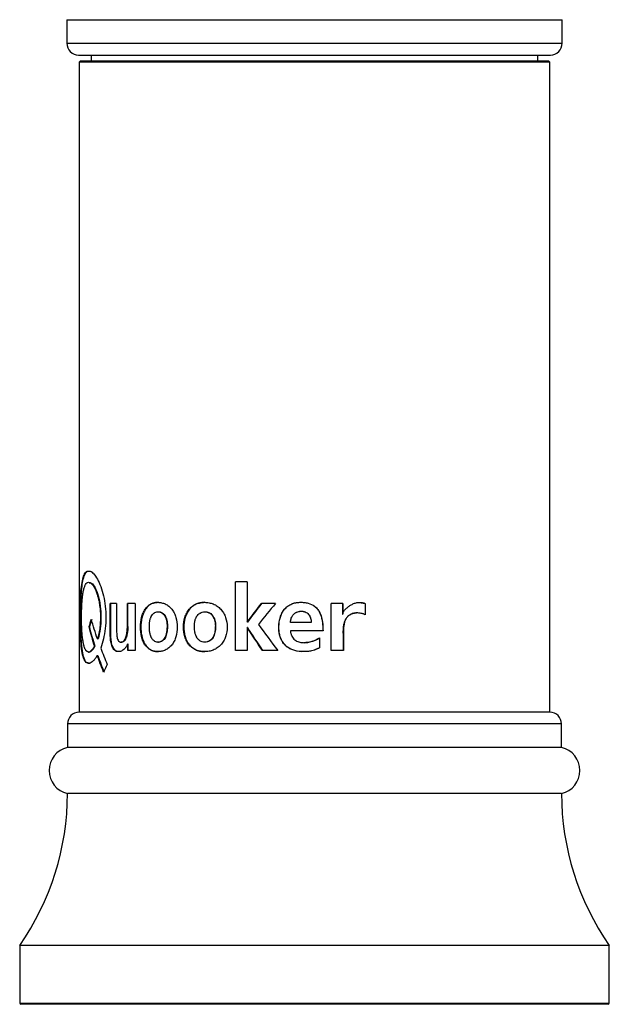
# Paper-space layout '_Right' of a CAD drawing. Header units: millimetres. Extents: x -233 to 25, y -3 to 362.
# Tile 1 of 12: x -25 to 25, y -3 to 80. Entities that reach past the tile are written whole.
import ezdxf

# ---------------------------------------------------------------- set-up
doc = ezdxf.new("R2010")
doc.units = ezdxf.units.MM

psp = doc.layouts.new('_Right')

# ---------------------------------------------------------------- linework, layer by layer
at = {"color": 7, "linetype": 'Continuous', "lineweight": 25}
for p, q in [((-21, 80.3), (-21, 78.3)), ((-21, 80.3), (21, 80.3)), ((21, 78.3), (21, 80.3)), ((-20, 77.3), (20, 77.3)), ((-18.95, 77.3), (-18.95, 76.8)), ((18.95, 76.8), (18.95, 77.3)), ((-19.85, 76.8), (-19.95, 76.7)), ((-19.95, 76.7), (-19.95, 21.576)), ((19.95, 76.7), (-19.95, 76.7)), ((-19.85, 76.8), (19.85, 76.8)), ((19.95, 76.7), (19.85, 76.8)), ((19.95, 21.576), (19.95, 76.7)), ((-6.709, 26.8), (-6.709, 32.627)), ((-5.72, 32.627), (-6.709, 32.627)), ((-6.692, 26.8), (-6.692, 32.627)), ((-5.72, 32.627), (-5.72, 29.201)), ((-16.784, 30.801), (-17.324, 30.801)), ((-17.324, 28.276), (-17.324, 30.801)), ((-17.28, 28.276), (-17.28, 30.801)), ((-16.784, 30.801), (-16.784, 28.665)), ((-15.218, 30.801), (-15.87, 30.801)), ((-15.87, 28.843), (-15.87, 30.801)), ((-15.831, 28.843), (-15.831, 30.801)), ((-15.218, 30.801), (-15.218, 26.8)), ((-13.274, 30.894), (-13.241, 30.894)), ((-13.274, 30.086), (-13.241, 30.086)), ((-9.313, 30.894), (-9.289, 30.894)), ((-9.313, 30.086), (-9.289, 30.086)), ((-3.3, 30.801), (-4.503, 30.801)), ((2.389, 30.801), (1.411, 30.801)), ((1.411, 26.8), (1.411, 30.801)), ((2.383, 30.801), (2.383, 29.891)), ((2.389, 30.801), (2.389, 29.891)), ((3.795, 30.873), (4.3, 30.786)), ((4.3, 30.786), (4.3, 29.826)), ((4.3, 30.786), (4.31, 30.786)), ((4.31, 30.786), (4.31, 29.826)), ((-19.874, 29.629), (-19.824, 29.629)), ((2.383, 29.891), (2.389, 29.891)), ((3.565, 29.988), (3.574, 29.988)), ((-19.142, 28.804), (-19.094, 28.804)), ((-15.831, 28.843), (-15.87, 28.843)), ((-5.691, 29.201), (-5.72, 29.201)), ((-5.72, 28.742), (-5.72, 26.8)), ((-5.691, 28.742), (-5.72, 28.742)), ((-0.272, 29.193), (-2.041, 29.193)), ((0.721, 28.478), (-2.041, 28.478)), ((-18.401, 27.785), (-18.354, 27.785)), ((-17.28, 28.276), (-17.324, 28.276)), ((0.425, 27.872), (0.425, 27.025)), ((0.426, 27.872), (0.426, 27.025)), ((2.441, 28.268), (2.441, 26.8)), ((2.441, 28.268), (2.447, 28.268)), ((2.447, 28.268), (2.447, 26.8)), ((-18.665, 27.164), (-18.618, 27.164)), ((-15.837, 26.8), (-15.847, 27.344)), ((-15.807, 27.344), (-15.847, 27.344)), ((-15.218, 26.8), (-15.837, 26.8)), ((-15.798, 26.8), (-15.807, 27.344)), ((-13.274, 27.515), (-13.241, 27.515)), ((-9.313, 27.515), (-9.289, 27.515)), ((-5.72, 26.8), (-6.709, 26.8)), ((-3.116, 26.8), (-4.413, 26.8)), ((0.425, 27.025), (-0.009, 26.863)), ((0.426, 27.025), (0.425, 27.025)), ((2.447, 26.8), (1.411, 26.8)), ((-19.152, 26.67), (-19.104, 26.67)), ((-18.418, 26.388), (-18.371, 26.388)), ((-13.274, 26.707), (-13.241, 26.707)), ((-9.313, 26.707), (-9.289, 26.707)), ((19.95, 21.576), (-19.95, 21.576)), ((-20.95, 20.576), (-20.95, 18.576)), ((20.95, 18.576), (20.95, 20.576)), ((20.95, 18.576), (-20.95, 18.576)), ((20.95, 14.678), (-20.95, 14.678)), ((-25, 1.8), (-25, -3.1)), ((25, 1.8), (-25, 1.8)), ((25, -3.1), (25, 1.8)), ((24.9, -3.2), (-24.9, -3.2))]:
    psp.add_line(p, q, dxfattribs=at)
at = {"color": 8, "linetype": 'Continuous', "lineweight": 25}
for p, q in [((-21, 78.3), (21, 78.3)), ((20.95, 20.576), (-20.95, 20.576)), ((-25, -3.1), (25, -3.1))]:
    psp.add_line(p, q, dxfattribs=at)
at = {"color": 7, "linetype": 'Continuous', "lineweight": 25}
for centre, radius, start, end in [((-20, 78.3), 1, 180, 270), ((20, 78.3), 1, 270, 0), ((-19.95, 20.576), 1, 90, 180), ((19.95, 20.576), 1, 0, 90), ((-20.5, 16.627), 2, 103.00288, 256.99712), ((20.5, 16.627), 2, 283.00288, 76.99712), ((-43.45, 14.678), 22.5, 325.08479, 0), ((43.45, 14.678), 22.5, 180, 214.91521), ((-24.9, -3.1), 0.1, 180, 270), ((24.9, -3.1), 0.1, 270, 360)]:
    psp.add_arc(centre, radius, start, end, dxfattribs=at)
for points, knots in [([(-19.874, 29.629), (-19.872, 29.946), (-19.869, 30.579), (-19.835, 31.472), (-19.771, 32.258), (-19.664, 32.894), (-19.501, 33.326), (-19.34, 33.537), (-19.22, 33.526), (-19.191, 33.523)], [0, 0, 0, 0, 0.158262, 0.316343, 0.474432, 0.632524, 0.790605, 0.948678, 1, 1, 1, 1]), ([(-19.824, 29.629), (-19.823, 29.946), (-19.819, 30.579), (-19.785, 31.472), (-19.721, 32.258), (-19.614, 32.893), (-19.453, 33.33), (-19.265, 33.554), (-19.114, 33.531), (-19.054, 33.522)], [0, 0, 0, 0, 0.150353, 0.300795, 0.450985, 0.601148, 0.751212, 0.901174, 1, 1, 1, 1]), ([(-19.102, 33.522), (-19.073, 33.525), (-18.956, 33.535), (-18.713, 33.32), (-18.403, 32.884), (-18.114, 32.245), (-17.879, 31.457), (-17.726, 30.562), (-17.675, 29.612), (-17.73, 28.666), (-17.882, 27.764), (-18.049, 27.264), (-18.132, 27.013)], [0, 0, 0, 0, 0.03655, 0.143582, 0.25062, 0.357663, 0.464707, 0.571749, 0.678797, 0.78584, 0.892897, 1, 1, 1, 1]), ([(-19.152, 26.67), (-19.167, 26.674), (-19.181, 26.678), (-19.197, 26.683), (-19.202, 26.685), (-19.209, 26.687), (-19.212, 26.688), (-19.215, 26.689), (-19.216, 26.689), (-19.217, 26.689), (-19.218, 26.69), (-19.218, 26.69), (-19.219, 26.69), (-19.219, 26.69), (-19.219, 26.69), (-19.232, 26.695), (-19.243, 26.699), (-19.259, 26.707), (-19.264, 26.709), (-19.272, 26.713), (-19.274, 26.714), (-19.278, 26.716), (-19.279, 26.717), (-19.281, 26.718), (-19.282, 26.719), (-19.295, 26.726), (-19.305, 26.733), (-19.32, 26.744), (-19.325, 26.748), (-19.332, 26.755), (-19.335, 26.757), (-19.339, 26.761), (-19.341, 26.763), (-19.353, 26.775), (-19.363, 26.785), (-19.377, 26.803), (-19.381, 26.809), (-19.391, 26.822), (-19.395, 26.829), (-19.417, 26.863), (-19.434, 26.893), (-19.459, 26.946), (-19.467, 26.964), (-19.479, 26.994), (-19.483, 27.004), (-19.491, 27.024), (-19.495, 27.035), (-19.529, 27.129), (-19.556, 27.223), (-19.604, 27.434), (-19.625, 27.549), (-19.653, 27.736), (-19.661, 27.8), (-19.677, 27.934), (-19.685, 28.004), (-19.705, 28.217), (-19.716, 28.364), (-19.734, 28.668), (-19.741, 28.826), (-19.755, 29.31), (-19.758, 29.636), (-19.75, 30.131), (-19.746, 30.292), (-19.736, 30.528), (-19.733, 30.606), (-19.724, 30.759), (-19.72, 30.834), (-19.704, 31.06), (-19.691, 31.203), (-19.668, 31.405), (-19.66, 31.47), (-19.642, 31.597), (-19.633, 31.658), (-19.601, 31.838), (-19.578, 31.946), (-19.526, 32.14), (-19.497, 32.224), (-19.432, 32.371), (-19.397, 32.43), (-19.341, 32.499), (-19.321, 32.518), (-19.28, 32.55), (-19.259, 32.563), (-19.194, 32.59), (-19.149, 32.594), (-19.078, 32.578), (-19.054, 32.57), (-19.005, 32.545), (-18.981, 32.53), (-18.906, 32.472), (-18.855, 32.421), (-18.781, 32.323), (-18.756, 32.287), (-18.706, 32.208), (-18.681, 32.165), (-18.608, 32.028), (-18.562, 31.926), (-18.496, 31.758), (-18.474, 31.699), (-18.433, 31.577), (-18.413, 31.512), (-18.355, 31.314), (-18.321, 31.176), (-18.276, 30.959), (-18.262, 30.885), (-18.243, 30.771), (-18.237, 30.733), (-18.228, 30.675), (-18.225, 30.655), (-18.22, 30.616), (-18.217, 30.596), (-18.194, 30.424), (-18.179, 30.266), (-18.163, 30.024), (-18.159, 29.943), (-18.156, 29.818), (-18.155, 29.777), (-18.153, 29.693), (-18.153, 29.652), (-18.153, 29.436), (-18.158, 29.27), (-18.174, 29.028), (-18.18, 28.949), (-18.191, 28.832), (-18.195, 28.793), (-18.202, 28.736), (-18.204, 28.717), (-18.208, 28.688), (-18.209, 28.679), (-18.211, 28.66), (-18.212, 28.651), (-18.225, 28.558), (-18.237, 28.479), (-18.256, 28.366), (-18.263, 28.33), (-18.273, 28.276), (-18.277, 28.259), (-18.284, 28.224), (-18.288, 28.206), (-18.299, 28.158), (-18.307, 28.125), (-18.32, 28.073), (-18.324, 28.055), (-18.332, 28.029), (-18.334, 28.02), (-18.338, 28.006), (-18.339, 28.002), (-18.341, 27.995), (-18.341, 27.992), (-18.343, 27.988), (-18.343, 27.985), (-18.356, 27.939), (-18.375, 27.873), (-18.401, 27.785)], [0, 0, 0, 0, 0.007812, 0.007812, 0.011719, 0.011719, 0.013672, 0.013672, 0.014648, 0.014648, 0.015137, 0.015137, 0.015381, 0.015381, 0.015625, 0.015625, 0.023438, 0.023438, 0.027344, 0.027344, 0.029297, 0.029297, 0.030273, 0.030273, 0.03125, 0.03125, 0.039062, 0.039062, 0.042969, 0.042969, 0.044922, 0.044922, 0.046875, 0.046875, 0.054688, 0.054688, 0.058594, 0.058594, 0.0625, 0.0625, 0.078125, 0.078125, 0.085938, 0.085938, 0.089844, 0.089844, 0.09375, 0.09375, 0.125, 0.125, 0.15625, 0.15625, 0.171875, 0.171875, 0.1875, 0.1875, 0.21875, 0.21875, 0.25, 0.25, 0.3125, 0.3125, 0.34375, 0.34375, 0.359375, 0.359375, 0.375, 0.375, 0.40625, 0.40625, 0.421875, 0.421875, 0.4375, 0.4375, 0.46875, 0.46875, 0.5, 0.5, 0.53125, 0.53125, 0.546875, 0.546875, 0.5625, 0.5625, 0.59375, 0.59375, 0.609375, 0.609375, 0.625, 0.625, 0.65625, 0.65625, 0.671875, 0.671875, 0.6875, 0.6875, 0.71875, 0.71875, 0.734375, 0.734375, 0.75, 0.75, 0.78125, 0.78125, 0.796875, 0.796875, 0.804688, 0.804688, 0.808594, 0.808594, 0.8125, 0.8125, 0.84375, 0.84375, 0.859375, 0.859375, 0.867188, 0.867188, 0.875, 0.875, 0.90625, 0.90625, 0.921875, 0.921875, 0.929688, 0.929688, 0.933594, 0.933594, 0.935547, 0.935547, 0.9375, 0.9375, 0.953125, 0.953125, 0.960938, 0.960938, 0.964844, 0.964844, 0.96875, 0.96875, 0.976562, 0.976562, 0.980469, 0.980469, 0.982422, 0.982422, 0.983398, 0.983398, 0.983887, 0.983887, 0.984375, 0.984375, 1, 1, 1, 1]), ([(-19.1, 32.552), (-19.037, 32.552), (-18.882, 32.551), (-18.603, 32.158), (-18.333, 31.48), (-18.147, 30.591), (-18.089, 29.612), (-18.141, 28.614), (-18.283, 28.061), (-18.354, 27.785)], [0, 0, 0, 0, 0.102158, 0.251719, 0.401345, 0.551026, 0.700764, 0.850523, 1, 1, 1, 1]), ([(0.426, 27.025), (0.373, 26.999), (0.265, 26.946), (0.123, 26.883), (-0.046, 26.824), (-0.277, 26.763), (-0.598, 26.717), (-1.075, 26.694), (-1.558, 26.746), (-2.008, 26.907), (-2.316, 27.091), (-2.577, 27.333), (-2.847, 27.729), (-3.024, 28.311), (-3.044, 29.03), (-2.929, 29.626), (-2.728, 30.061), (-2.517, 30.352), (-2.253, 30.592), (-1.942, 30.763), (-1.598, 30.865), (-1.237, 30.902), (-0.873, 30.889), (-0.446, 30.808), (-0.069, 30.635), (0.214, 30.371), (0.437, 30.061), (0.613, 29.612), (0.691, 29.143), (0.714, 28.763), (0.719, 28.573), (0.721, 28.478)], [0, 0, 0, 0, 0.015662, 0.031322, 0.040595, 0.062625, 0.093926, 0.125232, 0.187685, 0.219745, 0.250222, 0.281335, 0.312729, 0.375048, 0.437521, 0.49995, 0.531923, 0.562474, 0.593793, 0.625001, 0.654968, 0.687532, 0.719859, 0.750096, 0.801199, 0.825662, 0.850884, 0.900512, 0.950222, 0.975109, 1, 1, 1, 1]), ([(-13.274, 26.707), (-13.326, 26.711), (-13.428, 26.72), (-13.63, 26.747), (-13.876, 26.825), (-14.142, 27.01), (-14.372, 27.269), (-14.551, 27.597), (-14.717, 28.098), (-14.787, 28.795), (-14.713, 29.49), (-14.549, 29.99), (-14.37, 30.318), (-14.144, 30.581), (-13.877, 30.768), (-13.631, 30.842), (-13.429, 30.875), (-13.326, 30.888), (-13.274, 30.894)], [0, 0, 0, 0, 0.0313484, 0.0625767, 0.1248317, 0.1874178, 0.249877, 0.3124796, 0.3752503, 0.5000364, 0.6245549, 0.6875414, 0.7494657, 0.8123899, 0.8749337, 0.9370715, 0.9684587, 1, 1, 1, 1]), ([(-13.241, 30.894), (-13.31, 30.886), (-13.361, 30.879), (-13.396, 30.874), (-13.399, 30.874), (-13.402, 30.873), (-13.404, 30.873), (-13.409, 30.872), (-13.413, 30.872), (-13.423, 30.87), (-13.43, 30.869), (-13.45, 30.866), (-13.463, 30.864), (-13.501, 30.857), (-13.524, 30.852), (-13.549, 30.847), (-13.554, 30.846), (-13.56, 30.845), (-13.564, 30.844), (-13.574, 30.842), (-13.581, 30.84), (-13.601, 30.835), (-13.614, 30.832), (-13.653, 30.822), (-13.678, 30.814), (-13.751, 30.79), (-13.795, 30.772), (-13.842, 30.749), (-13.848, 30.746), (-13.86, 30.74), (-13.865, 30.737), (-13.883, 30.728), (-13.894, 30.722), (-13.928, 30.702), (-13.95, 30.688), (-14.016, 30.642), (-14.059, 30.607), (-14.122, 30.55), (-14.142, 30.53), (-14.181, 30.489), (-14.201, 30.468), (-14.257, 30.402), (-14.293, 30.356), (-14.361, 30.256), (-14.392, 30.205), (-14.451, 30.098), (-14.478, 30.042), (-14.553, 29.868), (-14.594, 29.743), (-14.631, 29.592), (-14.635, 29.577), (-14.642, 29.545), (-14.646, 29.529), (-14.656, 29.481), (-14.662, 29.448), (-14.68, 29.35), (-14.69, 29.283), (-14.713, 29.08), (-14.721, 28.94), (-14.722, 28.758), (-14.721, 28.721), (-14.72, 28.649), (-14.718, 28.613), (-14.713, 28.507), (-14.707, 28.438), (-14.684, 28.234), (-14.661, 28.103), (-14.626, 27.963), (-14.622, 27.946), (-14.613, 27.913), (-14.608, 27.897), (-14.595, 27.849), (-14.585, 27.817), (-14.554, 27.724), (-14.531, 27.663), (-14.493, 27.575), (-14.479, 27.546), (-14.451, 27.489), (-14.437, 27.461), (-14.393, 27.38), (-14.361, 27.328), (-14.26, 27.183), (-14.185, 27.097), (-14.017, 26.947), (-13.929, 26.887), (-13.824, 26.834), (-13.814, 26.829), (-13.791, 26.819), (-13.78, 26.814), (-13.745, 26.799), (-13.721, 26.79), (-13.649, 26.766), (-13.598, 26.753), (-13.542, 26.742), (-13.54, 26.742), (-13.534, 26.741), (-13.532, 26.74), (-13.523, 26.739), (-13.517, 26.738), (-13.499, 26.735), (-13.487, 26.733), (-13.449, 26.728), (-13.423, 26.724), (-13.393, 26.721), (-13.392, 26.721), (-13.39, 26.721), (-13.389, 26.72), (-13.386, 26.72), (-13.383, 26.72), (-13.376, 26.719), (-13.371, 26.719), (-13.355, 26.717), (-13.343, 26.716), (-13.305, 26.712), (-13.275, 26.71), (-13.241, 26.707)], [0, 0, 0, 0, 0.03125, 0.03125, 0.032227, 0.032227, 0.033203, 0.033203, 0.035156, 0.035156, 0.039062, 0.039062, 0.046875, 0.046875, 0.0625, 0.0625, 0.064453, 0.064453, 0.066406, 0.066406, 0.070312, 0.070312, 0.078125, 0.078125, 0.09375, 0.09375, 0.125, 0.125, 0.128906, 0.128906, 0.132812, 0.132812, 0.140625, 0.140625, 0.15625, 0.15625, 0.1875, 0.1875, 0.203125, 0.203125, 0.21875, 0.21875, 0.25, 0.25, 0.28125, 0.28125, 0.3125, 0.3125, 0.375, 0.375, 0.382812, 0.382812, 0.390625, 0.390625, 0.40625, 0.40625, 0.4375, 0.4375, 0.5, 0.5, 0.515625, 0.515625, 0.53125, 0.53125, 0.5625, 0.5625, 0.625, 0.625, 0.632812, 0.632812, 0.640625, 0.640625, 0.65625, 0.65625, 0.6875, 0.6875, 0.703125, 0.703125, 0.71875, 0.71875, 0.75, 0.75, 0.8125, 0.8125, 0.875, 0.875, 0.882812, 0.882812, 0.890625, 0.890625, 0.90625, 0.90625, 0.9375, 0.9375, 0.939453, 0.939453, 0.941406, 0.941406, 0.945312, 0.945312, 0.953125, 0.953125, 0.96875, 0.96875, 0.969727, 0.969727, 0.970703, 0.970703, 0.972656, 0.972656, 0.976562, 0.976562, 0.984375, 0.984375, 1, 1, 1, 1]), ([(-13.274, 27.515), (-13.403, 27.515), (-13.515, 27.549), (-13.657, 27.651), (-13.7, 27.693), (-13.758, 27.77), (-13.777, 27.797), (-13.803, 27.842), (-13.811, 27.857), (-13.824, 27.881), (-13.828, 27.889), (-13.834, 27.901), (-13.836, 27.905), (-13.84, 27.914), (-13.842, 27.919), (-13.87, 27.981), (-13.894, 28.046), (-13.924, 28.152), (-13.933, 28.189), (-13.946, 28.247), (-13.95, 28.267), (-13.955, 28.296), (-13.957, 28.307), (-13.96, 28.322), (-13.961, 28.327), (-13.963, 28.337), (-13.964, 28.343), (-13.976, 28.417), (-13.985, 28.489), (-13.995, 28.603), (-13.997, 28.642), (-14.001, 28.701), (-14.001, 28.721), (-14.003, 28.762), (-14.004, 28.781), (-14.006, 28.889), (-14.005, 28.967), (-14, 29.045), (-14, 29.053), (-13.999, 29.07), (-13.998, 29.08), (-13.995, 29.109), (-13.993, 29.129), (-13.987, 29.186), (-13.982, 29.223), (-13.972, 29.279), (-13.969, 29.297), (-13.962, 29.333), (-13.958, 29.353), (-13.944, 29.41), (-13.935, 29.447), (-13.913, 29.517), (-13.901, 29.551), (-13.882, 29.601), (-13.875, 29.617), (-13.865, 29.641), (-13.861, 29.648), (-13.854, 29.664), (-13.851, 29.671), (-13.814, 29.746), (-13.777, 29.805), (-13.716, 29.881), (-13.695, 29.905), (-13.65, 29.947), (-13.626, 29.967), (-13.506, 30.052), (-13.397, 30.086), (-13.274, 30.086)], [0, 0, 0, 0, 0.125, 0.125, 0.1875, 0.1875, 0.21875, 0.21875, 0.234375, 0.234375, 0.242188, 0.242188, 0.246094, 0.246094, 0.25, 0.25, 0.3125, 0.3125, 0.34375, 0.34375, 0.359375, 0.359375, 0.367188, 0.367188, 0.371094, 0.371094, 0.375, 0.375, 0.4375, 0.4375, 0.46875, 0.46875, 0.484375, 0.484375, 0.5, 0.5, 0.5625, 0.5625, 0.570312, 0.570312, 0.578125, 0.578125, 0.59375, 0.59375, 0.625, 0.625, 0.640625, 0.640625, 0.65625, 0.65625, 0.6875, 0.6875, 0.71875, 0.71875, 0.734375, 0.734375, 0.742188, 0.742188, 0.75, 0.75, 0.8125, 0.8125, 0.84375, 0.84375, 0.875, 0.875, 1, 1, 1, 1]), ([(-13.274, 30.894), (-13.222, 30.888), (-13.118, 30.875), (-12.91, 30.842), (-12.649, 30.769), (-12.355, 30.583), (-12.098, 30.32), (-11.889, 29.992), (-11.693, 29.491), (-11.602, 28.795), (-11.688, 28.096), (-11.887, 27.595), (-12.096, 27.266), (-12.357, 27.009), (-12.65, 26.825), (-12.91, 26.747), (-13.119, 26.72), (-13.222, 26.711), (-13.274, 26.707)], [0, 0, 0, 0, 0.031539, 0.062927, 0.12507, 0.187613, 0.250534, 0.312455, 0.375448, 0.499963, 0.624747, 0.687519, 0.750121, 0.812582, 0.875167, 0.937424, 0.968653, 1, 1, 1, 1]), ([(-13.274, 30.086), (-13.212, 30.086), (-13.153, 30.078), (-13.069, 30.053), (-13.041, 30.043), (-13.002, 30.024), (-12.988, 30.017), (-12.963, 30.003), (-12.95, 29.995), (-12.885, 29.953), (-12.838, 29.91), (-12.772, 29.835), (-12.751, 29.807), (-12.721, 29.764), (-12.712, 29.748), (-12.698, 29.725), (-12.693, 29.717), (-12.684, 29.701), (-12.679, 29.692), (-12.643, 29.624), (-12.615, 29.557), (-12.579, 29.45), (-12.569, 29.413), (-12.55, 29.336), (-12.542, 29.301), (-12.529, 29.227), (-12.523, 29.189), (-12.516, 29.131), (-12.514, 29.112), (-12.51, 29.073), (-12.509, 29.057), (-12.506, 29.004), (-12.504, 28.967), (-12.503, 28.908), (-12.503, 28.888), (-12.504, 28.847), (-12.504, 28.825), (-12.506, 28.721), (-12.511, 28.641), (-12.522, 28.526), (-12.526, 28.489), (-12.533, 28.435), (-12.536, 28.417), (-12.54, 28.39), (-12.542, 28.381), (-12.544, 28.368), (-12.544, 28.364), (-12.546, 28.355), (-12.547, 28.351), (-12.562, 28.263), (-12.581, 28.186), (-12.614, 28.079), (-12.626, 28.045), (-12.645, 27.996), (-12.651, 27.98), (-12.662, 27.957), (-12.665, 27.949), (-12.67, 27.938), (-12.672, 27.934), (-12.676, 27.927), (-12.677, 27.924), (-12.812, 27.65), (-13.012, 27.515), (-13.274, 27.515)], [0, 0, 0, 0, 0.0625, 0.0625, 0.09375, 0.09375, 0.109375, 0.109375, 0.125, 0.125, 0.1875, 0.1875, 0.21875, 0.21875, 0.234375, 0.234375, 0.242188, 0.242188, 0.25, 0.25, 0.3125, 0.3125, 0.34375, 0.34375, 0.375, 0.375, 0.40625, 0.40625, 0.421875, 0.421875, 0.4375, 0.4375, 0.46875, 0.46875, 0.484375, 0.484375, 0.5, 0.5, 0.5625, 0.5625, 0.59375, 0.59375, 0.609375, 0.609375, 0.617188, 0.617188, 0.621094, 0.621094, 0.625, 0.625, 0.6875, 0.6875, 0.71875, 0.71875, 0.734375, 0.734375, 0.742188, 0.742188, 0.746094, 0.746094, 0.75, 0.75, 1, 1, 1, 1]), ([(-13.241, 30.086), (-13.216, 30.086), (-13.169, 30.084), (-13.098, 30.072), (-13.031, 30.052), (-12.966, 30.024), (-12.872, 29.969), (-12.755, 29.865), (-12.599, 29.631), (-12.507, 29.338), (-12.472, 29.034), (-12.471, 28.8), (-12.483, 28.569), (-12.514, 28.338), (-12.565, 28.119), (-12.644, 27.912), (-12.752, 27.737), (-12.894, 27.606), (-13.061, 27.528), (-13.179, 27.519), (-13.241, 27.515)], [0, 0, 0, 0, 0.026492, 0.052057, 0.076897, 0.101234, 0.125302, 0.186818, 0.250292, 0.374818, 0.43741, 0.500056, 0.565191, 0.625358, 0.691088, 0.750488, 0.81253, 0.871889, 0.933014, 1, 1, 1, 1]), ([(-9.313, 26.707), (-9.374, 26.711), (-9.496, 26.72), (-9.737, 26.747), (-10.031, 26.825), (-10.353, 27.01), (-10.632, 27.269), (-10.851, 27.597), (-11.055, 28.098), (-11.142, 28.795), (-11.05, 29.49), (-10.849, 29.99), (-10.629, 30.318), (-10.354, 30.581), (-10.032, 30.768), (-9.737, 30.842), (-9.496, 30.875), (-9.374, 30.888), (-9.313, 30.894)], [0, 0, 0, 0, 0.031348, 0.062577, 0.124832, 0.187418, 0.249877, 0.31248, 0.37525, 0.500036, 0.624555, 0.687542, 0.749466, 0.81239, 0.874934, 0.937071, 0.968459, 1, 1, 1, 1]), ([(-9.289, 30.894), (-9.371, 30.886), (-9.432, 30.879), (-9.474, 30.874), (-9.477, 30.874), (-9.481, 30.873), (-9.483, 30.873), (-9.489, 30.872), (-9.493, 30.872), (-9.506, 30.87), (-9.514, 30.869), (-9.538, 30.866), (-9.553, 30.864), (-9.598, 30.857), (-9.627, 30.852), (-9.656, 30.847), (-9.661, 30.846), (-9.67, 30.845), (-9.674, 30.844), (-9.686, 30.842), (-9.694, 30.84), (-9.718, 30.835), (-9.734, 30.832), (-9.78, 30.822), (-9.81, 30.814), (-9.897, 30.79), (-9.951, 30.772), (-10.007, 30.749), (-10.015, 30.746), (-10.028, 30.74), (-10.035, 30.737), (-10.056, 30.728), (-10.07, 30.722), (-10.11, 30.702), (-10.137, 30.688), (-10.217, 30.642), (-10.269, 30.607), (-10.345, 30.55), (-10.369, 30.53), (-10.417, 30.489), (-10.441, 30.468), (-10.51, 30.402), (-10.553, 30.356), (-10.636, 30.256), (-10.674, 30.205), (-10.746, 30.098), (-10.779, 30.042), (-10.87, 29.868), (-10.921, 29.743), (-10.967, 29.592), (-10.972, 29.577), (-10.981, 29.545), (-10.985, 29.529), (-10.998, 29.481), (-11.006, 29.448), (-11.027, 29.35), (-11.039, 29.283), (-11.068, 29.08), (-11.078, 28.94), (-11.079, 28.758), (-11.078, 28.721), (-11.076, 28.649), (-11.074, 28.613), (-11.068, 28.507), (-11.061, 28.438), (-11.032, 28.234), (-11.004, 28.103), (-10.961, 27.963), (-10.956, 27.946), (-10.945, 27.913), (-10.939, 27.897), (-10.922, 27.849), (-10.91, 27.817), (-10.872, 27.724), (-10.844, 27.663), (-10.797, 27.575), (-10.78, 27.546), (-10.747, 27.489), (-10.729, 27.461), (-10.675, 27.38), (-10.636, 27.328), (-10.513, 27.183), (-10.422, 27.097), (-10.218, 26.948), (-10.112, 26.887), (-9.986, 26.834), (-9.973, 26.829), (-9.946, 26.819), (-9.932, 26.814), (-9.89, 26.799), (-9.862, 26.79), (-9.775, 26.766), (-9.715, 26.753), (-9.648, 26.742), (-9.645, 26.742), (-9.639, 26.741), (-9.635, 26.74), (-9.625, 26.739), (-9.618, 26.738), (-9.597, 26.735), (-9.582, 26.733), (-9.537, 26.728), (-9.505, 26.724), (-9.47, 26.721), (-9.469, 26.721), (-9.467, 26.721), (-9.465, 26.72), (-9.461, 26.72), (-9.459, 26.72), (-9.45, 26.719), (-9.444, 26.719), (-9.425, 26.717), (-9.411, 26.716), (-9.366, 26.712), (-9.33, 26.71), (-9.289, 26.707)], [0, 0, 0, 0, 0.03125, 0.03125, 0.032227, 0.032227, 0.033203, 0.033203, 0.035156, 0.035156, 0.039062, 0.039062, 0.046875, 0.046875, 0.0625, 0.0625, 0.064453, 0.064453, 0.066406, 0.066406, 0.070312, 0.070312, 0.078125, 0.078125, 0.09375, 0.09375, 0.125, 0.125, 0.128906, 0.128906, 0.132812, 0.132812, 0.140625, 0.140625, 0.15625, 0.15625, 0.1875, 0.1875, 0.203125, 0.203125, 0.21875, 0.21875, 0.25, 0.25, 0.28125, 0.28125, 0.3125, 0.3125, 0.375, 0.375, 0.382812, 0.382812, 0.390625, 0.390625, 0.40625, 0.40625, 0.4375, 0.4375, 0.5, 0.5, 0.515625, 0.515625, 0.53125, 0.53125, 0.5625, 0.5625, 0.625, 0.625, 0.632812, 0.632812, 0.640625, 0.640625, 0.65625, 0.65625, 0.6875, 0.6875, 0.703125, 0.703125, 0.71875, 0.71875, 0.75, 0.75, 0.8125, 0.8125, 0.875, 0.875, 0.882812, 0.882812, 0.890625, 0.890625, 0.90625, 0.90625, 0.9375, 0.9375, 0.939453, 0.939453, 0.941406, 0.941406, 0.945312, 0.945312, 0.953125, 0.953125, 0.96875, 0.96875, 0.969727, 0.969727, 0.970703, 0.970703, 0.972656, 0.972656, 0.976562, 0.976562, 0.984375, 0.984375, 1, 1, 1, 1]), ([(-9.313, 27.515), (-9.466, 27.515), (-9.599, 27.549), (-9.769, 27.651), (-9.82, 27.693), (-9.89, 27.77), (-9.912, 27.797), (-9.944, 27.842), (-9.954, 27.857), (-9.968, 27.881), (-9.973, 27.889), (-9.98, 27.901), (-9.983, 27.905), (-9.988, 27.914), (-9.99, 27.919), (-10.024, 27.981), (-10.053, 28.046), (-10.089, 28.152), (-10.1, 28.189), (-10.115, 28.247), (-10.12, 28.267), (-10.127, 28.296), (-10.129, 28.306), (-10.133, 28.322), (-10.134, 28.327), (-10.136, 28.337), (-10.137, 28.343), (-10.152, 28.417), (-10.162, 28.489), (-10.174, 28.603), (-10.178, 28.642), (-10.182, 28.701), (-10.183, 28.721), (-10.185, 28.762), (-10.185, 28.781), (-10.188, 28.889), (-10.187, 28.967), (-10.181, 29.045), (-10.181, 29.053), (-10.179, 29.07), (-10.178, 29.08), (-10.175, 29.109), (-10.173, 29.129), (-10.165, 29.186), (-10.159, 29.223), (-10.148, 29.279), (-10.144, 29.297), (-10.135, 29.333), (-10.13, 29.353), (-10.114, 29.41), (-10.102, 29.447), (-10.076, 29.517), (-10.062, 29.551), (-10.039, 29.601), (-10.031, 29.617), (-10.018, 29.641), (-10.014, 29.649), (-10.005, 29.664), (-10.001, 29.671), (-9.957, 29.746), (-9.913, 29.805), (-9.839, 29.881), (-9.814, 29.905), (-9.76, 29.947), (-9.731, 29.967), (-9.588, 30.052), (-9.458, 30.086), (-9.313, 30.086)], [0, 0, 0, 0, 0.125, 0.125, 0.1875, 0.1875, 0.21875, 0.21875, 0.234375, 0.234375, 0.242188, 0.242188, 0.246094, 0.246094, 0.25, 0.25, 0.3125, 0.3125, 0.34375, 0.34375, 0.359375, 0.359375, 0.367188, 0.367188, 0.371094, 0.371094, 0.375, 0.375, 0.4375, 0.4375, 0.46875, 0.46875, 0.484375, 0.484375, 0.5, 0.5, 0.5625, 0.5625, 0.570312, 0.570312, 0.578125, 0.578125, 0.59375, 0.59375, 0.625, 0.625, 0.640625, 0.640625, 0.65625, 0.65625, 0.6875, 0.6875, 0.71875, 0.71875, 0.734375, 0.734375, 0.742188, 0.742188, 0.75, 0.75, 0.8125, 0.8125, 0.84375, 0.84375, 0.875, 0.875, 1, 1, 1, 1]), ([(-9.313, 30.894), (-9.251, 30.888), (-9.128, 30.875), (-8.883, 30.842), (-8.577, 30.769), (-8.236, 30.583), (-7.938, 30.32), (-7.697, 29.992), (-7.473, 29.491), (-7.369, 28.795), (-7.467, 28.096), (-7.695, 27.595), (-7.935, 27.266), (-8.237, 27.008), (-8.578, 26.825), (-8.883, 26.747), (-9.129, 26.72), (-9.251, 26.711), (-9.313, 26.707)], [0, 0, 0, 0, 0.031539, 0.062927, 0.12507, 0.187613, 0.250534, 0.312456, 0.375448, 0.499963, 0.624747, 0.687519, 0.750121, 0.812582, 0.875167, 0.937424, 0.968653, 1, 1, 1, 1]), ([(-9.313, 30.086), (-9.239, 30.086), (-9.17, 30.078), (-9.07, 30.053), (-9.038, 30.043), (-8.991, 30.024), (-8.976, 30.017), (-8.945, 30.003), (-8.931, 29.995), (-8.855, 29.953), (-8.798, 29.91), (-8.721, 29.835), (-8.697, 29.807), (-8.662, 29.764), (-8.651, 29.748), (-8.635, 29.725), (-8.629, 29.717), (-8.619, 29.701), (-8.613, 29.692), (-8.57, 29.623), (-8.538, 29.557), (-8.497, 29.45), (-8.484, 29.413), (-8.462, 29.336), (-8.453, 29.301), (-8.437, 29.227), (-8.431, 29.189), (-8.423, 29.131), (-8.42, 29.112), (-8.416, 29.073), (-8.415, 29.057), (-8.411, 29.004), (-8.409, 28.967), (-8.408, 28.908), (-8.408, 28.888), (-8.408, 28.847), (-8.409, 28.825), (-8.412, 28.721), (-8.417, 28.641), (-8.429, 28.526), (-8.434, 28.489), (-8.443, 28.435), (-8.446, 28.417), (-8.451, 28.39), (-8.452, 28.381), (-8.455, 28.368), (-8.456, 28.364), (-8.458, 28.355), (-8.458, 28.351), (-8.477, 28.263), (-8.498, 28.186), (-8.537, 28.079), (-8.551, 28.045), (-8.573, 27.996), (-8.581, 27.98), (-8.593, 27.957), (-8.597, 27.949), (-8.603, 27.938), (-8.605, 27.934), (-8.609, 27.927), (-8.611, 27.924), (-8.768, 27.65), (-9.003, 27.515), (-9.313, 27.515)], [0, 0, 0, 0, 0.0625, 0.0625, 0.09375, 0.09375, 0.109375, 0.109375, 0.125, 0.125, 0.1875, 0.1875, 0.21875, 0.21875, 0.234375, 0.234375, 0.242188, 0.242188, 0.25, 0.25, 0.3125, 0.3125, 0.34375, 0.34375, 0.375, 0.375, 0.40625, 0.40625, 0.421875, 0.421875, 0.4375, 0.4375, 0.46875, 0.46875, 0.484375, 0.484375, 0.5, 0.5, 0.5625, 0.5625, 0.59375, 0.59375, 0.609375, 0.609375, 0.617188, 0.617188, 0.621094, 0.621094, 0.625, 0.625, 0.6875, 0.6875, 0.71875, 0.71875, 0.734375, 0.734375, 0.742188, 0.742188, 0.746094, 0.746094, 0.75, 0.75, 1, 1, 1, 1]), ([(-9.289, 30.086), (-9.261, 30.086), (-9.204, 30.084), (-9.121, 30.072), (-9.041, 30.052), (-8.965, 30.024), (-8.854, 29.969), (-8.717, 29.865), (-8.535, 29.631), (-8.428, 29.338), (-8.387, 29.034), (-8.386, 28.8), (-8.4, 28.569), (-8.436, 28.338), (-8.495, 28.119), (-8.587, 27.912), (-8.714, 27.737), (-8.88, 27.606), (-9.077, 27.528), (-9.216, 27.519), (-9.289, 27.515)], [0, 0, 0, 0, 0.02649, 0.052054, 0.076894, 0.101232, 0.125302, 0.186817, 0.250292, 0.374818, 0.43741, 0.500055, 0.565191, 0.625358, 0.691088, 0.750488, 0.812529, 0.871889, 0.933014, 1, 1, 1, 1]), ([(-0.941, 26.707), (-0.944, 26.707), (-1.184, 26.682), (-1.666, 26.767), (-2.219, 27.004), (-2.568, 27.332), (-2.839, 27.727), (-3.016, 28.31), (-3.036, 29.029), (-2.901, 29.737), (-2.603, 30.27), (-2.248, 30.59), (-1.83, 30.828), (-1.472, 30.867), (-1.233, 30.893)], [0, 0, 0, 0, 0.001569, 0.112408, 0.223054, 0.278278, 0.334337, 0.445269, 0.556349, 0.667343, 0.778128, 0.833735, 0.889378, 1, 1, 1, 1]), ([(-2.041, 29.193), (-2.035, 29.257), (-2.026, 29.319), (-2.007, 29.407), (-2, 29.436), (-1.989, 29.478), (-1.985, 29.492), (-1.978, 29.512), (-1.976, 29.519), (-1.971, 29.532), (-1.969, 29.538), (-1.945, 29.606), (-1.919, 29.662), (-1.874, 29.74), (-1.858, 29.765), (-1.833, 29.8), (-1.824, 29.812), (-1.806, 29.835), (-1.797, 29.845), (-1.747, 29.902), (-1.702, 29.942), (-1.63, 29.994), (-1.604, 30.01), (-1.565, 30.032), (-1.552, 30.039), (-1.524, 30.052), (-1.509, 30.058), (-1.444, 30.085), (-1.388, 30.102), (-1.3, 30.119), (-1.27, 30.124), (-1.208, 30.13), (-1.177, 30.132), (-1.078, 30.134), (-1.016, 30.13), (-0.927, 30.116), (-0.899, 30.11), (-0.857, 30.099), (-0.843, 30.095), (-0.823, 30.088), (-0.817, 30.086), (-0.803, 30.081), (-0.797, 30.079), (-0.733, 30.054), (-0.68, 30.025), (-0.608, 29.973), (-0.585, 29.954), (-0.552, 29.923), (-0.542, 29.912), (-0.526, 29.896), (-0.521, 29.89), (-0.511, 29.878), (-0.505, 29.872), (-0.465, 29.823), (-0.433, 29.775), (-0.392, 29.695), (-0.379, 29.668), (-0.361, 29.624), (-0.356, 29.609), (-0.348, 29.587), (-0.345, 29.579), (-0.341, 29.568), (-0.34, 29.564), (-0.337, 29.556), (-0.336, 29.551), (-0.302, 29.442), (-0.281, 29.323), (-0.273, 29.193)], [0, 0, 0, 0, 0.0625, 0.0625, 0.09375, 0.09375, 0.109375, 0.109375, 0.117188, 0.117188, 0.125, 0.125, 0.1875, 0.1875, 0.21875, 0.21875, 0.234375, 0.234375, 0.25, 0.25, 0.3125, 0.3125, 0.34375, 0.34375, 0.359375, 0.359375, 0.375, 0.375, 0.4375, 0.4375, 0.46875, 0.46875, 0.5, 0.5, 0.5625, 0.5625, 0.59375, 0.59375, 0.609375, 0.609375, 0.617188, 0.617188, 0.625, 0.625, 0.6875, 0.6875, 0.71875, 0.71875, 0.734375, 0.734375, 0.742188, 0.742188, 0.75, 0.75, 0.8125, 0.8125, 0.84375, 0.84375, 0.859375, 0.859375, 0.867188, 0.867188, 0.871094, 0.871094, 0.875, 0.875, 1, 1, 1, 1]), ([(-1.142, 30.133), (-1.109, 30.133), (-1.047, 30.132), (-0.956, 30.122), (-0.869, 30.104), (-0.758, 30.068), (-0.626, 29.997), (-0.496, 29.873), (-0.397, 29.72), (-0.331, 29.554), (-0.289, 29.375), (-0.278, 29.255), (-0.272, 29.193)], [0, 0, 0, 0, 0.066771, 0.130292, 0.191126, 0.249914, 0.374431, 0.499452, 0.619458, 0.749552, 0.869747, 1, 1, 1, 1]), ([(-0.006, 30.549), (0.029, 30.526), (0.164, 30.436), (0.337, 30.211), (0.674, 29.577), (0.699, 28.968), (0.719, 28.478)], [0, 0, 0, 0, 0.056209, 0.213864, 0.367372, 1, 1, 1, 1]), ([(2.389, 29.891), (2.392, 29.908), (2.398, 29.942), (2.416, 29.993), (2.44, 30.047), (2.471, 30.103), (2.522, 30.18), (2.598, 30.275), (2.701, 30.38), (2.814, 30.479), (2.971, 30.598), (3.181, 30.726), (3.452, 30.841), (3.693, 30.889), (3.887, 30.885), (4.033, 30.872), (4.151, 30.845), (4.242, 30.81), (4.287, 30.794), (4.31, 30.786)], [0, 0, 0, 0, 0.021084, 0.043864, 0.068637, 0.095639, 0.125049, 0.184784, 0.250106, 0.311893, 0.375186, 0.500187, 0.625136, 0.749917, 0.812451, 0.874973, 0.937461, 0.968734, 1, 1, 1, 1]), ([(-18.418, 26.388), (-18.446, 26.342), (-18.504, 26.248), (-18.617, 26.073), (-18.819, 25.836), (-19.098, 25.666), (-19.381, 25.75), (-19.595, 26.118), (-19.74, 26.744), (-19.81, 27.442), (-19.845, 28.073), (-19.86, 28.491), (-19.867, 28.836), (-19.871, 29.099), (-19.873, 29.364), (-19.874, 29.541), (-19.874, 29.629)], [0, 0, 0, 0, 0.0313157, 0.0625746, 0.1251174, 0.2498767, 0.3747889, 0.4997668, 0.624665, 0.7495554, 0.8121642, 0.8748496, 0.9061162, 0.9373388, 0.9686322, 1, 1, 1, 1]), ([(-19.1, 25.731), (-19.177, 25.739), (-19.351, 25.757), (-19.545, 26.124), (-19.691, 26.743), (-19.774, 27.581), (-19.818, 28.565), (-19.822, 29.275), (-19.824, 29.629)], [0, 0, 0, 0, 0.136377, 0.30896, 0.48153, 0.654204, 0.827156, 1, 1, 1, 1]), ([(2.441, 28.268), (2.441, 28.385), (2.443, 28.483), (2.447, 28.565), (2.447, 28.569), (2.447, 28.575), (2.447, 28.579), (2.448, 28.588), (2.448, 28.595), (2.449, 28.614), (2.45, 28.627), (2.452, 28.665), (2.454, 28.69), (2.46, 28.763), (2.465, 28.81), (2.472, 28.858), (2.472, 28.862), (2.473, 28.869), (2.474, 28.872), (2.475, 28.882), (2.476, 28.889), (2.479, 28.91), (2.481, 28.923), (2.488, 28.963), (2.492, 28.989), (2.507, 29.066), (2.519, 29.115), (2.558, 29.256), (2.589, 29.341), (2.629, 29.424), (2.632, 29.431), (2.638, 29.442), (2.641, 29.448), (2.65, 29.465), (2.656, 29.476), (2.674, 29.509), (2.687, 29.53), (2.727, 29.591), (2.756, 29.629), (2.848, 29.735), (2.918, 29.794), (3.153, 29.936), (3.342, 29.985), (3.565, 29.988)], [0, 0, 0, 0, 0.125, 0.125, 0.128906, 0.128906, 0.132812, 0.132812, 0.140625, 0.140625, 0.15625, 0.15625, 0.1875, 0.1875, 0.25, 0.25, 0.253906, 0.253906, 0.257812, 0.257812, 0.265625, 0.265625, 0.28125, 0.28125, 0.3125, 0.3125, 0.375, 0.375, 0.5, 0.5, 0.507812, 0.507812, 0.515625, 0.515625, 0.53125, 0.53125, 0.5625, 0.5625, 0.625, 0.625, 0.75, 0.75, 1, 1, 1, 1]), ([(3.574, 29.988), (3.53, 29.986), (3.446, 29.983), (3.323, 29.964), (3.209, 29.935), (3.102, 29.895), (3.003, 29.843), (2.912, 29.78), (2.829, 29.706), (2.755, 29.621), (2.688, 29.525), (2.607, 29.375), (2.527, 29.151), (2.473, 28.862), (2.449, 28.562), (2.448, 28.366), (2.447, 28.268)], [0, 0, 0, 0, 0.056222, 0.109465, 0.160224, 0.209077, 0.256664, 0.303683, 0.350854, 0.39889, 0.448467, 0.500203, 0.616959, 0.749966, 0.874987, 1, 1, 1, 1]), ([(4.31, 29.826), (4.285, 29.84), (4.232, 29.869), (4.146, 29.903), (4.053, 29.933), (3.928, 29.962), (3.767, 29.985), (3.639, 29.987), (3.574, 29.988)], [0, 0, 0, 0, 0.114743, 0.235739, 0.363919, 0.500067, 0.741822, 1, 1, 1, 1]), ([(-16.784, 28.665), (-16.784, 28.595), (-16.784, 28.456), (-16.778, 28.241), (-16.761, 28.034), (-16.725, 27.834), (-16.662, 27.662), (-16.58, 27.567), (-16.506, 27.529), (-16.428, 27.511), (-16.327, 27.517), (-16.21, 27.574), (-16.07, 27.725), (-15.976, 27.96), (-15.919, 28.22), (-15.89, 28.423), (-15.873, 28.633), (-15.871, 28.773), (-15.87, 28.843)], [0, 0, 0, 0, 0.062663, 0.125315, 0.193459, 0.250481, 0.314355, 0.375054, 0.405197, 0.437659, 0.500201, 0.563319, 0.625132, 0.749459, 0.809397, 0.874709, 0.936303, 1, 1, 1, 1]), ([(-15.831, 28.843), (-15.831, 28.7), (-15.838, 28.561), (-15.853, 28.42), (-15.854, 28.409), (-15.856, 28.391), (-15.857, 28.382), (-15.861, 28.354), (-15.863, 28.337), (-15.871, 28.284), (-15.876, 28.249), (-15.894, 28.15), (-15.908, 28.087), (-15.925, 28.025), (-15.926, 28.02), (-15.929, 28.012), (-15.93, 28.007), (-15.934, 27.995), (-15.936, 27.986), (-15.944, 27.961), (-15.949, 27.945), (-15.965, 27.898), (-15.977, 27.868), (-16.013, 27.785), (-16.04, 27.736), (-16.072, 27.689), (-16.076, 27.683), (-16.084, 27.672), (-16.088, 27.667), (-16.101, 27.651), (-16.109, 27.642), (-16.134, 27.614), (-16.152, 27.598), (-16.207, 27.556), (-16.246, 27.536), (-16.297, 27.522), (-16.306, 27.52), (-16.326, 27.517), (-16.336, 27.516), (-16.366, 27.514), (-16.385, 27.515), (-16.405, 27.517)], [0.4375, 0.4375, 0.4375, 0.4375, 0.5625, 0.5625, 0.5703125, 0.5703125, 0.578125, 0.578125, 0.59375, 0.59375, 0.625, 0.625, 0.6875, 0.6875, 0.6914062, 0.6914062, 0.6953125, 0.6953125, 0.703125, 0.703125, 0.71875, 0.71875, 0.75, 0.75, 0.8125, 0.8125, 0.8203125, 0.8203125, 0.828125, 0.828125, 0.84375, 0.84375, 0.875, 0.875, 0.9375, 0.9375, 0.953125, 0.953125, 0.96875, 0.96875, 1, 1, 1, 1]), ([(-2.041, 28.478), (-2.038, 28.444), (-2.031, 28.378), (-2.013, 28.281), (-1.989, 28.189), (-1.947, 28.068), (-1.873, 27.925), (-1.71, 27.723), (-1.433, 27.543), (-1.051, 27.459), (-0.661, 27.471), (-0.309, 27.545), (-0.022, 27.649), (0.214, 27.757), (0.353, 27.832), (0.426, 27.872)], [0, 0, 0, 0, 0.032839, 0.06453, 0.095254, 0.12521, 0.188408, 0.250253, 0.374697, 0.499464, 0.624489, 0.74958, 0.846597, 0.919207, 1, 1, 1, 1]), ([(-15.847, 27.344), (-15.863, 27.312), (-15.895, 27.25), (-15.947, 27.164), (-16.001, 27.085), (-16.077, 26.987), (-16.178, 26.882), (-16.307, 26.787), (-16.441, 26.727), (-16.578, 26.702), (-16.712, 26.71), (-16.842, 26.752), (-16.962, 26.834), (-17.069, 26.963), (-17.157, 27.132), (-17.224, 27.332), (-17.272, 27.553), (-17.302, 27.782), (-17.32, 28.026), (-17.323, 28.191), (-17.324, 28.276)], [0, 0, 0, 0, 0.032027, 0.063463, 0.094439, 0.125093, 0.187926, 0.250099, 0.312146, 0.375106, 0.439447, 0.500124, 0.56374, 0.625024, 0.686328, 0.749924, 0.809004, 0.872248, 0.933843, 1, 1, 1, 1]), ([(-16.568, 26.714), (-16.646, 26.719), (-16.769, 26.727), (-16.92, 26.835), (-17.026, 26.963), (-17.115, 27.132), (-17.203, 27.4), (-17.269, 27.789), (-17.276, 28.111), (-17.28, 28.276)], [0, 0, 0, 0, 0.17889, 0.283353, 0.384011, 0.484772, 0.589334, 0.790045, 1, 1, 1, 1]), ([(-0.897, 27.492), (-0.689, 27.501), (-0.22, 27.523), (0.195, 27.747), (0.425, 27.872)], [0, 0, 0, 0, 0.4445154, 1, 1, 1, 1]), ([(-18.618, 27.164), (-18.639, 27.129), (-18.679, 27.06), (-18.739, 26.969), (-18.796, 26.889), (-18.852, 26.822), (-18.906, 26.766), (-18.958, 26.723), (-19.009, 26.693), (-19.057, 26.673), (-19.089, 26.671), (-19.104, 26.67)], [0, 0, 0, 0, 0.125416, 0.246395, 0.363253, 0.476341, 0.586043, 0.692785, 0.797025, 0.899256, 1, 1, 1, 1])]:
    psp.add_open_spline(points, degree=3, knots=knots, dxfattribs=at)
for points in [[(-5.705, 29.201), (-5.308, 29.734), (-4.907, 30.268), (-4.503, 30.801)], [(-4.492, 30.801), (-4.895, 30.268), (-5.295, 29.734), (-5.691, 29.201)], [(-3.3, 30.801), (-3.79, 30.205), (-4.278, 29.61), (-4.76, 29.014)], [(-18.933, 29.438), (-19.007, 29.226), (-19.076, 29.015), (-19.142, 28.804)], [(-18.885, 29.438), (-18.959, 29.226), (-19.029, 29.015), (-19.094, 28.804)], [(-18.401, 27.785), (-18.596, 28.336), (-18.773, 28.887), (-18.933, 29.438)], [(-19.142, 28.804), (-19.001, 28.258), (-18.842, 27.711), (-18.665, 27.164)], [(-19.094, 28.804), (-18.953, 28.258), (-18.795, 27.711), (-18.618, 27.164)], [(-4.413, 26.8), (-4.847, 27.447), (-5.278, 28.095), (-5.705, 28.742)], [(-5.691, 28.742), (-5.265, 28.095), (-4.835, 27.447), (-4.401, 26.8)], [(-4.76, 29.014), (-4.217, 28.276), (-3.668, 27.538), (-3.116, 26.8)], [(-18.665, 27.164), (-18.853, 26.835), (-19.014, 26.67), (-19.152, 26.67)], [(-18.132, 27.013), (-17.957, 26.547), (-17.771, 26.08), (-17.573, 25.614)], [(-17.894, 24.98), (-18.081, 25.45), (-18.255, 25.919), (-18.418, 26.388)], [(-18.371, 26.388), (-18.21, 25.919), (-18.035, 25.45), (-17.849, 24.98)], [(-17.573, 25.614), (-17.683, 25.403), (-17.791, 25.191), (-17.894, 24.98)]]:
    psp.add_open_spline(points, degree=3, dxfattribs=at)

doc.saveas('drawing.dxf')
